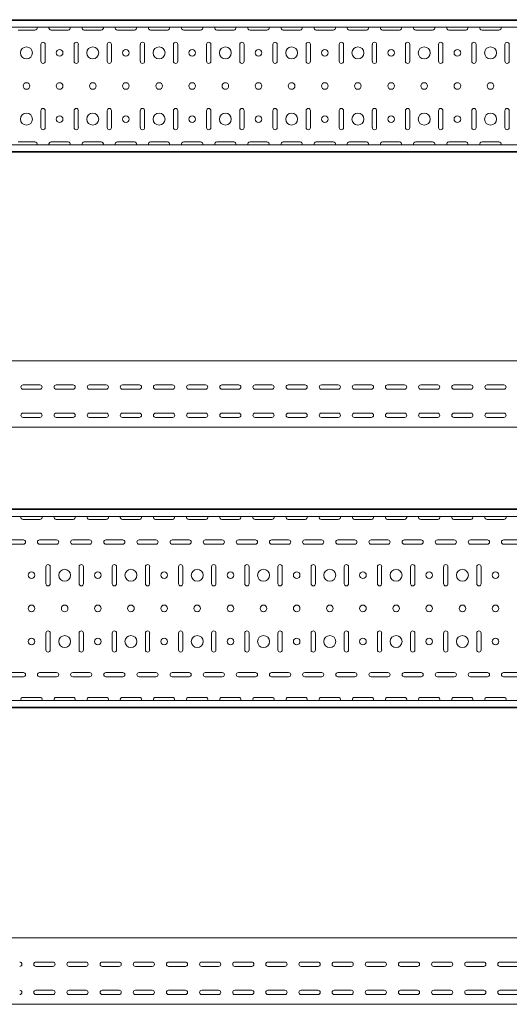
# Model space of a CAD drawing. Header units: millimetres. Extents: x -792 to 3872, y -6969 to -417.
# Tile 15 of 21: x 1583 to 2321, y -3363 to -1877. Entities that reach past the tile are written whole.
import ezdxf

# ---------------------------------------------------------------- set-up
doc = ezdxf.new("R2010")
doc.units = ezdxf.units.MM

msp = doc.modelspace()

# ---------------------------------------------------------------- linework, layer by layer
at = {"color": 7, "linetype": 'Continuous', "lineweight": 15}
for p, q in [((3867.9, -1877.5), (867.9, -1877.5)), ((3867.9, -1878.5), (867.9, -1878.5)), ((3864.9, -1888.7), (870.9, -1888.7)), ((1580.1, -1893.2), (1605.6, -1893.2)), ((1630.1, -1893.2), (1655.6, -1893.2)), ((1680.1, -1893.2), (1705.6, -1893.2)), ((1730.1, -1893.2), (1755.6, -1893.2)), ((1780.1, -1893.2), (1805.6, -1893.2)), ((1830.1, -1893.2), (1855.6, -1893.2)), ((1880.1, -1893.2), (1905.6, -1893.2)), ((1930.1, -1893.2), (1955.6, -1893.2)), ((1980.1, -1893.2), (2005.6, -1893.2)), ((2030.1, -1893.2), (2055.6, -1893.2)), ((2080.1, -1893.2), (2105.6, -1893.2)), ((2130.1, -1893.2), (2155.6, -1893.2)), ((2180.1, -1893.2), (2205.6, -1893.2)), ((2230.1, -1893.2), (2255.6, -1893.2)), ((2280.1, -1893.2), (2305.6, -1893.2)), ((1614.6, -1914.7), (1614.6, -1940.2)), ((1621.1, -1940.2), (1621.1, -1914.7)), ((1664.6, -1914.7), (1664.6, -1940.2)), ((1671.1, -1940.2), (1671.1, -1914.7)), ((1714.6, -1914.7), (1714.6, -1940.2)), ((1721.1, -1940.2), (1721.1, -1914.7)), ((1764.6, -1914.7), (1764.6, -1940.2)), ((1771.1, -1940.2), (1771.1, -1914.7)), ((1814.6, -1914.7), (1814.6, -1940.2)), ((1821.1, -1940.2), (1821.1, -1914.7)), ((1864.6, -1914.7), (1864.6, -1940.2)), ((1871.1, -1940.2), (1871.1, -1914.7)), ((1914.6, -1914.7), (1914.6, -1940.2)), ((1921.1, -1940.2), (1921.1, -1914.7)), ((1964.6, -1914.7), (1964.6, -1940.2)), ((1971.1, -1940.2), (1971.1, -1914.7)), ((2014.6, -1914.7), (2014.6, -1940.2)), ((2021.1, -1940.2), (2021.1, -1914.7)), ((2064.6, -1914.7), (2064.6, -1940.2)), ((2071.1, -1940.2), (2071.1, -1914.7)), ((2114.6, -1914.7), (2114.6, -1940.2)), ((2121.1, -1940.2), (2121.1, -1914.7)), ((2164.6, -1914.7), (2164.6, -1940.2)), ((2171.1, -1940.2), (2171.1, -1914.7)), ((2214.6, -1914.7), (2214.6, -1940.2)), ((2221.1, -1940.2), (2221.1, -1914.7)), ((2264.6, -1914.7), (2264.6, -1940.2)), ((2271.1, -1940.2), (2271.1, -1914.7)), ((2314.6, -1914.7), (2314.6, -1940.2)), ((2321.1, -1940.2), (2321.1, -1914.7)), ((1614.6, -2014.7), (1614.6, -2040.2)), ((1621.1, -2040.2), (1621.1, -2014.7)), ((1664.6, -2014.7), (1664.6, -2040.2)), ((1671.1, -2040.2), (1671.1, -2014.7)), ((1714.6, -2014.7), (1714.6, -2040.2)), ((1721.1, -2040.2), (1721.1, -2014.7)), ((1764.6, -2014.7), (1764.6, -2040.2)), ((1771.1, -2040.2), (1771.1, -2014.7)), ((1814.6, -2014.7), (1814.6, -2040.2)), ((1821.1, -2040.2), (1821.1, -2014.7)), ((1864.6, -2014.7), (1864.6, -2040.2)), ((1871.1, -2040.2), (1871.1, -2014.7)), ((1914.6, -2014.7), (1914.6, -2040.2)), ((1921.1, -2040.2), (1921.1, -2014.7)), ((1964.6, -2014.7), (1964.6, -2040.2)), ((1971.1, -2040.2), (1971.1, -2014.7)), ((2014.6, -2014.7), (2014.6, -2040.2)), ((2021.1, -2040.2), (2021.1, -2014.7)), ((2064.6, -2014.7), (2064.6, -2040.2)), ((2071.1, -2040.2), (2071.1, -2014.7)), ((2114.6, -2014.7), (2114.6, -2040.2)), ((2121.1, -2040.2), (2121.1, -2014.7)), ((2164.6, -2014.7), (2164.6, -2040.2)), ((2171.1, -2040.2), (2171.1, -2014.7)), ((2214.6, -2014.7), (2214.6, -2040.2)), ((2221.1, -2040.2), (2221.1, -2014.7)), ((2264.6, -2014.7), (2264.6, -2040.2)), ((2271.1, -2040.2), (2271.1, -2014.7)), ((2314.6, -2014.7), (2314.6, -2040.2)), ((2321.1, -2040.2), (2321.1, -2014.7)), ((1605.6, -2061.7), (1580.1, -2061.7)), ((1655.6, -2061.7), (1630.1, -2061.7)), ((1705.6, -2061.7), (1680.1, -2061.7)), ((1755.6, -2061.7), (1730.1, -2061.7)), ((1805.6, -2061.7), (1780.1, -2061.7)), ((1855.6, -2061.7), (1830.1, -2061.7)), ((1905.6, -2061.7), (1880.1, -2061.7)), ((1955.6, -2061.7), (1930.1, -2061.7)), ((2005.6, -2061.7), (1980.1, -2061.7)), ((2055.6, -2061.7), (2030.1, -2061.7)), ((2105.6, -2061.7), (2080.1, -2061.7)), ((2155.6, -2061.7), (2130.1, -2061.7)), ((2205.6, -2061.7), (2180.1, -2061.7)), ((2255.6, -2061.7), (2230.1, -2061.7)), ((2305.6, -2061.7), (2280.1, -2061.7)), ((867.9, -2076.5), (3867.9, -2076.5)), ((3867.9, -2077.5), (867.9, -2077.5)), ((3864.9, -2066.3), (870.9, -2066.3)), ((3825.5, -2392.3), (825.5, -2392.3)), ((1587.7, -2428.5), (1613.2, -2428.5)), ((1613.2, -2435), (1587.7, -2435)), ((1637.7, -2428.5), (1663.2, -2428.5)), ((1663.2, -2435), (1637.7, -2435)), ((1687.7, -2428.5), (1713.2, -2428.5)), ((1713.2, -2435), (1687.7, -2435)), ((1737.7, -2428.5), (1763.2, -2428.5)), ((1763.2, -2435), (1737.7, -2435)), ((1787.7, -2428.5), (1813.2, -2428.5)), ((1813.2, -2435), (1787.7, -2435)), ((1837.7, -2428.5), (1863.2, -2428.5)), ((1863.2, -2435), (1837.7, -2435)), ((1887.7, -2428.5), (1913.2, -2428.5)), ((1913.2, -2435), (1887.7, -2435)), ((1937.7, -2428.5), (1963.2, -2428.5)), ((1963.2, -2435), (1937.7, -2435)), ((1987.7, -2428.5), (2013.2, -2428.5)), ((2013.2, -2435), (1987.7, -2435)), ((2037.7, -2428.5), (2063.2, -2428.5)), ((2063.2, -2435), (2037.7, -2435)), ((2087.7, -2428.5), (2113.2, -2428.5)), ((2113.2, -2435), (2087.7, -2435)), ((2137.7, -2428.5), (2163.2, -2428.5)), ((2163.2, -2435), (2137.7, -2435)), ((2187.7, -2428.5), (2213.2, -2428.5)), ((2213.2, -2435), (2187.7, -2435)), ((2237.7, -2428.5), (2263.2, -2428.5)), ((2263.2, -2435), (2237.7, -2435)), ((2287.7, -2428.5), (2313.2, -2428.5)), ((2313.2, -2435), (2287.7, -2435)), ((1587.7, -2471), (1613.2, -2471)), ((1613.2, -2477.5), (1587.7, -2477.5)), ((1637.7, -2471), (1663.2, -2471)), ((1663.2, -2477.5), (1637.7, -2477.5)), ((1687.7, -2471), (1713.2, -2471)), ((1713.2, -2477.5), (1687.7, -2477.5)), ((1737.7, -2471), (1763.2, -2471)), ((1763.2, -2477.5), (1737.7, -2477.5)), ((1787.7, -2471), (1813.2, -2471)), ((1813.2, -2477.5), (1787.7, -2477.5)), ((1837.7, -2471), (1863.2, -2471)), ((1863.2, -2477.5), (1837.7, -2477.5)), ((1887.7, -2471), (1913.2, -2471)), ((1913.2, -2477.5), (1887.7, -2477.5)), ((1937.7, -2471), (1963.2, -2471)), ((1963.2, -2477.5), (1937.7, -2477.5)), ((1987.7, -2471), (2013.2, -2471)), ((2013.2, -2477.5), (1987.7, -2477.5)), ((2037.7, -2471), (2063.2, -2471)), ((2063.2, -2477.5), (2037.7, -2477.5)), ((2087.7, -2471), (2113.2, -2471)), ((2113.2, -2477.5), (2087.7, -2477.5)), ((2137.7, -2471), (2163.2, -2471)), ((2163.2, -2477.5), (2137.7, -2477.5)), ((2187.7, -2471), (2213.2, -2471)), ((2213.2, -2477.5), (2187.7, -2477.5)), ((2237.7, -2471), (2263.2, -2471)), ((2263.2, -2477.5), (2237.7, -2477.5)), ((2287.7, -2471), (2313.2, -2471)), ((2313.2, -2477.5), (2287.7, -2477.5)), ((3825.5, -2492.3), (825.5, -2492.3)), ((3825.5, -2615.6), (825.5, -2615.6)), ((3825.5, -2616.6), (825.5, -2616.6)), ((3822.5, -2626.8), (828.5, -2626.8)), ((1587.7, -2631.4), (1613.2, -2631.4)), ((1637.7, -2631.4), (1663.2, -2631.4)), ((1687.7, -2631.4), (1713.2, -2631.4)), ((1737.7, -2631.4), (1763.2, -2631.4)), ((1787.7, -2631.4), (1813.2, -2631.4)), ((1837.7, -2631.4), (1863.2, -2631.4)), ((1887.7, -2631.4), (1913.2, -2631.4)), ((1937.7, -2631.4), (1963.2, -2631.4)), ((1987.7, -2631.4), (2013.2, -2631.4)), ((2037.7, -2631.4), (2063.2, -2631.4)), ((2087.7, -2631.4), (2113.2, -2631.4)), ((2137.7, -2631.4), (2163.2, -2631.4)), ((2187.7, -2631.4), (2213.2, -2631.4)), ((2237.7, -2631.4), (2263.2, -2631.4)), ((2287.7, -2631.4), (2313.2, -2631.4)), ((1588.2, -2662.4), (1562.7, -2662.4)), ((1562.7, -2668.9), (1588.2, -2668.9)), ((1638.2, -2662.4), (1612.7, -2662.4)), ((1612.7, -2668.9), (1638.2, -2668.9)), ((1688.2, -2662.4), (1662.7, -2662.4)), ((1662.7, -2668.9), (1688.2, -2668.9)), ((1738.2, -2662.4), (1712.7, -2662.4)), ((1712.7, -2668.9), (1738.2, -2668.9)), ((1788.2, -2662.4), (1762.7, -2662.4)), ((1762.7, -2668.9), (1788.2, -2668.9)), ((1838.2, -2662.4), (1812.7, -2662.4)), ((1812.7, -2668.9), (1838.2, -2668.9)), ((1888.2, -2662.4), (1862.7, -2662.4)), ((1862.7, -2668.9), (1888.2, -2668.9)), ((1938.2, -2662.4), (1912.7, -2662.4)), ((1912.7, -2668.9), (1938.2, -2668.9)), ((1988.2, -2662.4), (1962.7, -2662.4)), ((1962.7, -2668.9), (1988.2, -2668.9)), ((2038.2, -2662.4), (2012.7, -2662.4)), ((2012.7, -2668.9), (2038.2, -2668.9)), ((2088.2, -2662.4), (2062.7, -2662.4)), ((2062.7, -2668.9), (2088.2, -2668.9)), ((2138.2, -2662.4), (2112.7, -2662.4)), ((2112.7, -2668.9), (2138.2, -2668.9)), ((2188.2, -2662.4), (2162.7, -2662.4)), ((2162.7, -2668.9), (2188.2, -2668.9)), ((2238.2, -2662.4), (2212.7, -2662.4)), ((2212.7, -2668.9), (2238.2, -2668.9)), ((2288.2, -2662.4), (2262.7, -2662.4)), ((2262.7, -2668.9), (2288.2, -2668.9)), ((2338.2, -2662.4), (2312.7, -2662.4)), ((2312.7, -2668.9), (2338.2, -2668.9)), ((1622.2, -2702.9), (1622.2, -2728.4)), ((1628.7, -2728.4), (1628.7, -2702.9)), ((1672.2, -2702.9), (1672.2, -2728.4)), ((1678.7, -2728.4), (1678.7, -2702.9)), ((1722.2, -2702.9), (1722.2, -2728.4)), ((1728.7, -2728.4), (1728.7, -2702.9)), ((1772.2, -2702.9), (1772.2, -2728.4)), ((1778.7, -2728.4), (1778.7, -2702.9)), ((1822.2, -2702.9), (1822.2, -2728.4)), ((1828.7, -2728.4), (1828.7, -2702.9)), ((1872.2, -2702.9), (1872.2, -2728.4)), ((1878.7, -2728.4), (1878.7, -2702.9)), ((1922.2, -2702.9), (1922.2, -2728.4)), ((1928.7, -2728.4), (1928.7, -2702.9)), ((1972.2, -2702.9), (1972.2, -2728.4)), ((1978.7, -2728.4), (1978.7, -2702.9)), ((2022.2, -2702.9), (2022.2, -2728.4)), ((2028.7, -2728.4), (2028.7, -2702.9)), ((2072.2, -2702.9), (2072.2, -2728.4)), ((2078.7, -2728.4), (2078.7, -2702.9)), ((2122.2, -2702.9), (2122.2, -2728.4)), ((2128.7, -2728.4), (2128.7, -2702.9)), ((2172.2, -2702.9), (2172.2, -2728.4)), ((2178.7, -2728.4), (2178.7, -2702.9)), ((2222.2, -2702.9), (2222.2, -2728.4)), ((2228.7, -2728.4), (2228.7, -2702.9)), ((2272.2, -2702.9), (2272.2, -2728.4)), ((2278.7, -2728.4), (2278.7, -2702.9)), ((1622.2, -2802.9), (1622.2, -2828.4)), ((1628.7, -2828.4), (1628.7, -2802.9)), ((1672.2, -2802.9), (1672.2, -2828.4)), ((1678.7, -2828.4), (1678.7, -2802.9)), ((1722.2, -2802.9), (1722.2, -2828.4)), ((1728.7, -2828.4), (1728.7, -2802.9)), ((1772.2, -2802.9), (1772.2, -2828.4)), ((1778.7, -2828.4), (1778.7, -2802.9)), ((1822.2, -2802.9), (1822.2, -2828.4)), ((1828.7, -2828.4), (1828.7, -2802.9)), ((1872.2, -2802.9), (1872.2, -2828.4)), ((1878.7, -2828.4), (1878.7, -2802.9)), ((1922.2, -2802.9), (1922.2, -2828.4)), ((1928.7, -2828.4), (1928.7, -2802.9)), ((1972.2, -2802.9), (1972.2, -2828.4)), ((1978.7, -2828.4), (1978.7, -2802.9)), ((2022.2, -2802.9), (2022.2, -2828.4)), ((2028.7, -2828.4), (2028.7, -2802.9)), ((2072.2, -2802.9), (2072.2, -2828.4)), ((2078.7, -2828.4), (2078.7, -2802.9)), ((2122.2, -2802.9), (2122.2, -2828.4)), ((2128.7, -2828.4), (2128.7, -2802.9)), ((2172.2, -2802.9), (2172.2, -2828.4)), ((2178.7, -2828.4), (2178.7, -2802.9)), ((2222.2, -2802.9), (2222.2, -2828.4)), ((2228.7, -2828.4), (2228.7, -2802.9)), ((2272.2, -2802.9), (2272.2, -2828.4)), ((2278.7, -2828.4), (2278.7, -2802.9)), ((1588.2, -2862.4), (1562.7, -2862.4)), ((1638.2, -2862.4), (1612.7, -2862.4)), ((1688.2, -2862.4), (1662.7, -2862.4)), ((1738.2, -2862.4), (1712.7, -2862.4)), ((1788.2, -2862.4), (1762.7, -2862.4)), ((1838.2, -2862.4), (1812.7, -2862.4)), ((1888.2, -2862.4), (1862.7, -2862.4)), ((1938.2, -2862.4), (1912.7, -2862.4)), ((1988.2, -2862.4), (1962.7, -2862.4)), ((2038.2, -2862.4), (2012.7, -2862.4)), ((2088.2, -2862.4), (2062.7, -2862.4)), ((2138.2, -2862.4), (2112.7, -2862.4)), ((2188.2, -2862.4), (2162.7, -2862.4)), ((2238.2, -2862.4), (2212.7, -2862.4)), ((2288.2, -2862.4), (2262.7, -2862.4)), ((2338.2, -2862.4), (2312.7, -2862.4)), ((1562.7, -2868.9), (1588.2, -2868.9)), ((1612.7, -2868.9), (1638.2, -2868.9)), ((1662.7, -2868.9), (1688.2, -2868.9)), ((1712.7, -2868.9), (1738.2, -2868.9)), ((1762.7, -2868.9), (1788.2, -2868.9)), ((1812.7, -2868.9), (1838.2, -2868.9)), ((1862.7, -2868.9), (1888.2, -2868.9)), ((1912.7, -2868.9), (1938.2, -2868.9)), ((1962.7, -2868.9), (1988.2, -2868.9)), ((2012.7, -2868.9), (2038.2, -2868.9)), ((2062.7, -2868.9), (2088.2, -2868.9)), ((2112.7, -2868.9), (2138.2, -2868.9)), ((2162.7, -2868.9), (2188.2, -2868.9)), ((2212.7, -2868.9), (2238.2, -2868.9)), ((2262.7, -2868.9), (2288.2, -2868.9)), ((2312.7, -2868.9), (2338.2, -2868.9)), ((3822.5, -2904.4), (828.5, -2904.4)), ((1613.2, -2899.9), (1587.7, -2899.9)), ((1663.2, -2899.9), (1637.7, -2899.9)), ((1713.2, -2899.9), (1687.7, -2899.9)), ((1763.2, -2899.9), (1737.7, -2899.9)), ((1813.2, -2899.9), (1787.7, -2899.9)), ((1863.2, -2899.9), (1837.7, -2899.9)), ((1913.2, -2899.9), (1887.7, -2899.9)), ((1963.2, -2899.9), (1937.7, -2899.9)), ((2013.2, -2899.9), (1987.7, -2899.9)), ((2063.2, -2899.9), (2037.7, -2899.9)), ((2113.2, -2899.9), (2087.7, -2899.9)), ((2163.2, -2899.9), (2137.7, -2899.9)), ((2213.2, -2899.9), (2187.7, -2899.9)), ((2263.2, -2899.9), (2237.7, -2899.9)), ((2313.2, -2899.9), (2287.7, -2899.9)), ((825.5, -2914.6), (3825.5, -2914.6)), ((3825.5, -2915.6), (825.5, -2915.6)), ((3844.9, -3262.9), (844.9, -3262.9)), ((1607.2, -3299.2), (1632.7, -3299.2)), ((1632.7, -3305.7), (1607.2, -3305.7)), ((1657.2, -3299.2), (1682.7, -3299.2)), ((1682.7, -3305.7), (1657.2, -3305.7)), ((1707.2, -3299.2), (1732.7, -3299.2)), ((1732.7, -3305.7), (1707.2, -3305.7)), ((1757.2, -3299.2), (1782.7, -3299.2)), ((1782.7, -3305.7), (1757.2, -3305.7)), ((1807.2, -3299.2), (1832.7, -3299.2)), ((1832.7, -3305.7), (1807.2, -3305.7)), ((1857.2, -3299.2), (1882.7, -3299.2)), ((1882.7, -3305.7), (1857.2, -3305.7)), ((1907.2, -3299.2), (1932.7, -3299.2)), ((1932.7, -3305.7), (1907.2, -3305.7)), ((1957.2, -3299.2), (1982.7, -3299.2)), ((1982.7, -3305.7), (1957.2, -3305.7)), ((2007.2, -3299.2), (2032.7, -3299.2)), ((2032.7, -3305.7), (2007.2, -3305.7)), ((2057.2, -3299.2), (2082.7, -3299.2)), ((2082.7, -3305.7), (2057.2, -3305.7)), ((2107.2, -3299.2), (2132.7, -3299.2)), ((2132.7, -3305.7), (2107.2, -3305.7)), ((2157.2, -3299.2), (2182.7, -3299.2)), ((2182.7, -3305.7), (2157.2, -3305.7)), ((2207.2, -3299.2), (2232.7, -3299.2)), ((2232.7, -3305.7), (2207.2, -3305.7)), ((2257.2, -3299.2), (2282.7, -3299.2)), ((2282.7, -3305.7), (2257.2, -3305.7)), ((2307.2, -3299.2), (2332.7, -3299.2)), ((2332.7, -3305.7), (2307.2, -3305.7)), ((1607.2, -3341.7), (1632.7, -3341.7)), ((1657.2, -3341.7), (1682.7, -3341.7)), ((1707.2, -3341.7), (1732.7, -3341.7)), ((1757.2, -3341.7), (1782.7, -3341.7)), ((1807.2, -3341.7), (1832.7, -3341.7)), ((1857.2, -3341.7), (1882.7, -3341.7)), ((1907.2, -3341.7), (1932.7, -3341.7)), ((1957.2, -3341.7), (1982.7, -3341.7)), ((2007.2, -3341.7), (2032.7, -3341.7)), ((2057.2, -3341.7), (2082.7, -3341.7)), ((2107.2, -3341.7), (2132.7, -3341.7)), ((2157.2, -3341.7), (2182.7, -3341.7)), ((2207.2, -3341.7), (2232.7, -3341.7)), ((2257.2, -3341.7), (2282.7, -3341.7)), ((2307.2, -3341.7), (2332.7, -3341.7)), ((1632.7, -3348.2), (1607.2, -3348.2)), ((1682.7, -3348.2), (1657.2, -3348.2)), ((1732.7, -3348.2), (1707.2, -3348.2)), ((1782.7, -3348.2), (1757.2, -3348.2)), ((1832.7, -3348.2), (1807.2, -3348.2)), ((1882.7, -3348.2), (1857.2, -3348.2)), ((1932.7, -3348.2), (1907.2, -3348.2)), ((1982.7, -3348.2), (1957.2, -3348.2)), ((2032.7, -3348.2), (2007.2, -3348.2)), ((2082.7, -3348.2), (2057.2, -3348.2)), ((2132.7, -3348.2), (2107.2, -3348.2)), ((2182.7, -3348.2), (2157.2, -3348.2)), ((2232.7, -3348.2), (2207.2, -3348.2)), ((2282.7, -3348.2), (2257.2, -3348.2)), ((2332.7, -3348.2), (2307.2, -3348.2)), ((3844.9, -3362.9), (844.9, -3362.9))]:
    msp.add_line(p, q, dxfattribs=at)
for centre, radius in [((1592.9, -1927.5), 9), ((1642.9, -1927.5), 5), ((1692.9, -1927.5), 9), ((1742.9, -1927.5), 5), ((1792.9, -1927.5), 9), ((1842.9, -1927.5), 5), ((1892.9, -1927.5), 9), ((1942.9, -1927.5), 5), ((1992.9, -1927.5), 9), ((2042.9, -1927.5), 5), ((2092.9, -1927.5), 9), ((2142.9, -1927.5), 5), ((2192.9, -1927.5), 9), ((2242.9, -1927.5), 5), ((2292.9, -1927.5), 9), ((1592.9, -1977.5), 5), ((1642.9, -1977.5), 5), ((1692.9, -1977.5), 5), ((1742.9, -1977.5), 5), ((1792.9, -1977.5), 5), ((1842.9, -1977.5), 5), ((1892.9, -1977.5), 5), ((1942.9, -1977.5), 5), ((1992.9, -1977.5), 5), ((2042.9, -1977.5), 5), ((2092.9, -1977.5), 5), ((2142.9, -1977.5), 5), ((2192.9, -1977.5), 5), ((2242.9, -1977.5), 5), ((2292.9, -1977.5), 5), ((1592.9, -2027.5), 9), ((1692.9, -2027.5), 9), ((1792.9, -2027.5), 9), ((1892.9, -2027.5), 9), ((1992.9, -2027.5), 9), ((2092.9, -2027.5), 9), ((2192.9, -2027.5), 9), ((2292.9, -2027.5), 9), ((1642.9, -2027.5), 5), ((1742.9, -2027.5), 5), ((1842.9, -2027.5), 5), ((1942.9, -2027.5), 5), ((2042.9, -2027.5), 5), ((2142.9, -2027.5), 5), ((2242.9, -2027.5), 5), ((1600.5, -2715.6), 5), ((1650.5, -2715.6), 9), ((1700.5, -2715.6), 5), ((1750.5, -2715.6), 9), ((1800.5, -2715.6), 5), ((1850.5, -2715.6), 9), ((1900.5, -2715.6), 5), ((1950.5, -2715.6), 9), ((2000.5, -2715.6), 5), ((2050.5, -2715.6), 9), ((2100.5, -2715.6), 5), ((2150.5, -2715.6), 9), ((2200.5, -2715.6), 5), ((2250.5, -2715.6), 9), ((2300.5, -2715.6), 5), ((1600.5, -2765.6), 5), ((1650.5, -2765.6), 5), ((1700.5, -2765.6), 5), ((1750.5, -2765.6), 5), ((1800.5, -2765.6), 5), ((1850.5, -2765.6), 5), ((1900.5, -2765.6), 5), ((1950.5, -2765.6), 5), ((2000.5, -2765.6), 5), ((2050.5, -2765.6), 5), ((2100.5, -2765.6), 5), ((2150.5, -2765.6), 5), ((2200.5, -2765.6), 5), ((2250.5, -2765.6), 5), ((2300.5, -2765.6), 5), ((1650.5, -2815.6), 9), ((1750.5, -2815.6), 9), ((1850.5, -2815.6), 9), ((1950.5, -2815.6), 9), ((2050.5, -2815.6), 9), ((2150.5, -2815.6), 9), ((2250.5, -2815.6), 9), ((1600.5, -2815.6), 5), ((1700.5, -2815.6), 5), ((1800.5, -2815.6), 5), ((1900.5, -2815.6), 5), ((2000.5, -2815.6), 5), ((2100.5, -2815.6), 5), ((2200.5, -2815.6), 5), ((2300.5, -2815.6), 5)]:
    msp.add_circle(centre, radius, dxfattribs=at)
for centre, start, end in [((1605.6, -1890), 270, 23.3521), ((1630.1, -1890), 156.6479, 270), ((1655.6, -1890), 270, 23.3521), ((1680.1, -1890), 156.6479, 270), ((1705.6, -1890), 270, 23.3521), ((1730.1, -1890), 156.6479, 270), ((1755.6, -1890), 270, 23.3521), ((1780.1, -1890), 156.6479, 270), ((1805.6, -1890), 270, 23.3521), ((1830.1, -1890), 156.6479, 270), ((1855.6, -1890), 270, 23.3521), ((1880.1, -1890), 156.6479, 270), ((1905.6, -1890), 270, 23.3521), ((1930.1, -1890), 156.6479, 270), ((1955.6, -1890), 270, 23.3521), ((1980.1, -1890), 156.6479, 270), ((2005.6, -1890), 270, 23.3521), ((2030.1, -1890), 156.6479, 270), ((2055.6, -1890), 270, 23.3521), ((2080.1, -1890), 156.6479, 270), ((2105.6, -1890), 270, 23.3521), ((2130.1, -1890), 156.6479, 270), ((2155.6, -1890), 270, 23.3521), ((2180.1, -1890), 156.6479, 270), ((2205.6, -1890), 270, 23.3521), ((2230.1, -1890), 156.6479, 270), ((2255.6, -1890), 270, 23.3521), ((2280.1, -1890), 156.6479, 270), ((2305.6, -1890), 270, 23.3521), ((1617.9, -1914.7), 0, 180), ((1667.9, -1914.7), 0, 180), ((1717.9, -1914.7), 0, 180), ((1767.9, -1914.7), 0, 180), ((1817.9, -1914.7), 0, 180), ((1867.9, -1914.7), 0, 180), ((1917.9, -1914.7), 0, 180), ((1967.9, -1914.7), 0, 180), ((2017.9, -1914.7), 0, 180), ((2067.9, -1914.7), 0, 180), ((2117.9, -1914.7), 0, 180), ((2167.9, -1914.7), 0, 180), ((2217.9, -1914.7), 0, 180), ((2267.9, -1914.7), 0, 180), ((2317.9, -1914.7), 0, 180), ((1617.9, -1940.2), 180, 0), ((1667.9, -1940.2), 180, 0), ((1717.9, -1940.2), 180, 0), ((1767.9, -1940.2), 180, 0), ((1817.9, -1940.2), 180, 0), ((1867.9, -1940.2), 180, 0), ((1917.9, -1940.2), 180, 0), ((1967.9, -1940.2), 180, 0), ((2017.9, -1940.2), 180, 0), ((2067.9, -1940.2), 180, 0), ((2117.9, -1940.2), 180, 0), ((2167.9, -1940.2), 180, 0), ((2217.9, -1940.2), 180, 0), ((2267.9, -1940.2), 180, 0), ((2317.9, -1940.2), 180, 0), ((1617.9, -2014.7), 0, 180), ((1667.9, -2014.7), 0, 180), ((1717.9, -2014.7), 0, 180), ((1767.9, -2014.7), 0, 180), ((1817.9, -2014.7), 0, 180), ((1867.9, -2014.7), 0, 180), ((1917.9, -2014.7), 0, 180), ((1967.9, -2014.7), 0, 180), ((2017.9, -2014.7), 0, 180), ((2067.9, -2014.7), 0, 180), ((2117.9, -2014.7), 0, 180), ((2167.9, -2014.7), 0, 180), ((2217.9, -2014.7), 0, 180), ((2267.9, -2014.7), 0, 180), ((2317.9, -2014.7), 0, 180), ((1617.9, -2040.2), 180, 0), ((1667.9, -2040.2), 180, 0), ((1717.9, -2040.2), 180, 0), ((1767.9, -2040.2), 180, 0), ((1817.9, -2040.2), 180, 0), ((1867.9, -2040.2), 180, 0), ((1917.9, -2040.2), 180, 0), ((1967.9, -2040.2), 180, 0), ((2017.9, -2040.2), 180, 0), ((2067.9, -2040.2), 180, 0), ((2117.9, -2040.2), 180, 0), ((2167.9, -2040.2), 180, 0), ((2217.9, -2040.2), 180, 0), ((2267.9, -2040.2), 180, 0), ((2317.9, -2040.2), 180, 0), ((1605.6, -2065), 336.6479, 90), ((1630.1, -2065), 90, 203.3521), ((1655.6, -2065), 336.6479, 90), ((1680.1, -2065), 90, 203.3521), ((1705.6, -2065), 336.6479, 90), ((1730.1, -2065), 90, 203.3521), ((1755.6, -2065), 336.6479, 90), ((1780.1, -2065), 90, 203.3521), ((1805.6, -2065), 336.6479, 90), ((1830.1, -2065), 90, 203.3521), ((1855.6, -2065), 336.6479, 90), ((1880.1, -2065), 90, 203.3521), ((1905.6, -2065), 336.6479, 90), ((1930.1, -2065), 90, 203.3521), ((1955.6, -2065), 336.6479, 90), ((1980.1, -2065), 90, 203.3521), ((2005.6, -2065), 336.6479, 90), ((2030.1, -2065), 90, 203.3521), ((2055.6, -2065), 336.6479, 90), ((2080.1, -2065), 90, 203.3521), ((2105.6, -2065), 336.6479, 90), ((2130.1, -2065), 90, 203.3521), ((2155.6, -2065), 336.6479, 90), ((2180.1, -2065), 90, 203.3521), ((2205.6, -2065), 336.6479, 90), ((2230.1, -2065), 90, 203.3521), ((2255.6, -2065), 336.6479, 90), ((2280.1, -2065), 90, 203.3521), ((2305.6, -2065), 336.6479, 90), ((1587.7, -2431.8), 90, 270), ((1613.2, -2431.8), 270, 90), ((1637.7, -2431.8), 90, 270), ((1663.2, -2431.8), 270, 90), ((1687.7, -2431.8), 90, 270), ((1713.2, -2431.8), 270, 90), ((1737.7, -2431.8), 90, 270), ((1763.2, -2431.8), 270, 90), ((1787.7, -2431.8), 90, 270), ((1813.2, -2431.8), 270, 90), ((1837.7, -2431.8), 90, 270), ((1863.2, -2431.8), 270, 90), ((1887.7, -2431.8), 90, 270), ((1913.2, -2431.8), 270, 90), ((1937.7, -2431.8), 90, 270), ((1963.2, -2431.8), 270, 90), ((1987.7, -2431.8), 90, 270), ((2013.2, -2431.8), 270, 90), ((2037.7, -2431.8), 90, 270), ((2063.2, -2431.8), 270, 90), ((2087.7, -2431.8), 90, 270), ((2113.2, -2431.8), 270, 90), ((2137.7, -2431.8), 90, 270), ((2163.2, -2431.8), 270, 90), ((2187.7, -2431.8), 90, 270), ((2213.2, -2431.8), 270, 90), ((2237.7, -2431.8), 90, 270), ((2263.2, -2431.8), 270, 90), ((2287.7, -2431.8), 90, 270), ((2313.2, -2431.8), 270, 90), ((1587.7, -2474.3), 90, 270), ((1613.2, -2474.3), 270, 90), ((1637.7, -2474.3), 90, 270), ((1663.2, -2474.3), 270, 90), ((1687.7, -2474.3), 90, 270), ((1713.2, -2474.3), 270, 90), ((1737.7, -2474.3), 90, 270), ((1763.2, -2474.3), 270, 90), ((1787.7, -2474.3), 90, 270), ((1813.2, -2474.3), 270, 90), ((1837.7, -2474.3), 90, 270), ((1863.2, -2474.3), 270, 90), ((1887.7, -2474.3), 90, 270), ((1913.2, -2474.3), 270, 90), ((1937.7, -2474.3), 90, 270), ((1963.2, -2474.3), 270, 90), ((1987.7, -2474.3), 90, 270), ((2013.2, -2474.3), 270, 90), ((2037.7, -2474.3), 90, 270), ((2063.2, -2474.3), 270, 90), ((2087.7, -2474.3), 90, 270), ((2113.2, -2474.3), 270, 90), ((2137.7, -2474.3), 90, 270), ((2163.2, -2474.3), 270, 90), ((2187.7, -2474.3), 90, 270), ((2213.2, -2474.3), 270, 90), ((2237.7, -2474.3), 90, 270), ((2263.2, -2474.3), 270, 90), ((2287.7, -2474.3), 90, 270), ((2313.2, -2474.3), 270, 90), ((1587.7, -2628.1), 156.6479, 270), ((1613.2, -2628.1), 270, 23.3521), ((1637.7, -2628.1), 156.6479, 270), ((1663.2, -2628.1), 270, 23.3521), ((1687.7, -2628.1), 156.6479, 270), ((1713.2, -2628.1), 270, 23.3521), ((1737.7, -2628.1), 156.6479, 270), ((1763.2, -2628.1), 270, 23.3521), ((1787.7, -2628.1), 156.6479, 270), ((1813.2, -2628.1), 270, 23.3521), ((1837.7, -2628.1), 156.6479, 270), ((1863.2, -2628.1), 270, 23.3521), ((1887.7, -2628.1), 156.6479, 270), ((1913.2, -2628.1), 270, 23.3521), ((1937.7, -2628.1), 156.6479, 270), ((1963.2, -2628.1), 270, 23.3521), ((1987.7, -2628.1), 156.6479, 270), ((2013.2, -2628.1), 270, 23.3521), ((2037.7, -2628.1), 156.6479, 270), ((2063.2, -2628.1), 270, 23.3521), ((2087.7, -2628.1), 156.6479, 270), ((2113.2, -2628.1), 270, 23.3521), ((2137.7, -2628.1), 156.6479, 270), ((2163.2, -2628.1), 270, 23.3521), ((2187.7, -2628.1), 156.6479, 270), ((2213.2, -2628.1), 270, 23.3521), ((2237.7, -2628.1), 156.6479, 270), ((2263.2, -2628.1), 270, 23.3521), ((2287.7, -2628.1), 156.6479, 270), ((2313.2, -2628.1), 270, 23.3521), ((1588.2, -2665.6), 270, 90), ((1612.7, -2665.6), 90, 270), ((1638.2, -2665.6), 270, 90), ((1662.7, -2665.6), 90, 270), ((1688.2, -2665.6), 270, 90), ((1712.7, -2665.6), 90, 270), ((1738.2, -2665.6), 270, 90), ((1762.7, -2665.6), 90, 270), ((1788.2, -2665.6), 270, 90), ((1812.7, -2665.6), 90, 270), ((1838.2, -2665.6), 270, 90), ((1862.7, -2665.6), 90, 270), ((1888.2, -2665.6), 270, 90), ((1912.7, -2665.6), 90, 270), ((1938.2, -2665.6), 270, 90), ((1962.7, -2665.6), 90, 270), ((1988.2, -2665.6), 270, 90), ((2012.7, -2665.6), 90, 270), ((2038.2, -2665.6), 270, 90), ((2062.7, -2665.6), 90, 270), ((2088.2, -2665.6), 270, 90), ((2112.7, -2665.6), 90, 270), ((2138.2, -2665.6), 270, 90), ((2162.7, -2665.6), 90, 270), ((2188.2, -2665.6), 270, 90), ((2212.7, -2665.6), 90, 270), ((2238.2, -2665.6), 270, 90), ((2262.7, -2665.6), 90, 270), ((2288.2, -2665.6), 270, 90), ((2312.7, -2665.6), 90, 270), ((1625.5, -2702.9), 0, 180), ((1675.5, -2702.9), 0, 180), ((1725.5, -2702.9), 0, 180), ((1775.5, -2702.9), 0, 180), ((1825.5, -2702.9), 0, 180), ((1875.5, -2702.9), 0, 180), ((1925.5, -2702.9), 0, 180), ((1975.5, -2702.9), 0, 180), ((2025.5, -2702.9), 0, 180), ((2075.5, -2702.9), 0, 180), ((2125.5, -2702.9), 0, 180), ((2175.5, -2702.9), 0, 180), ((2225.5, -2702.9), 0, 180), ((2275.5, -2702.9), 0, 180), ((1625.5, -2728.4), 180, 0), ((1675.5, -2728.4), 180, 0), ((1725.5, -2728.4), 180, 0), ((1775.5, -2728.4), 180, 0), ((1825.5, -2728.4), 180, 0), ((1875.5, -2728.4), 180, 0), ((1925.5, -2728.4), 180, 0), ((1975.5, -2728.4), 180, 0), ((2025.5, -2728.4), 180, 0), ((2075.5, -2728.4), 180, 0), ((2125.5, -2728.4), 180, 0), ((2175.5, -2728.4), 180, 0), ((2225.5, -2728.4), 180, 0), ((2275.5, -2728.4), 180, 0), ((1625.5, -2802.9), 0, 180), ((1675.5, -2802.9), 0, 180), ((1725.5, -2802.9), 0, 180), ((1775.5, -2802.9), 0, 180), ((1825.5, -2802.9), 0, 180), ((1875.5, -2802.9), 0, 180), ((1925.5, -2802.9), 0, 180), ((1975.5, -2802.9), 0, 180), ((2025.5, -2802.9), 0, 180), ((2075.5, -2802.9), 0, 180), ((2125.5, -2802.9), 0, 180), ((2175.5, -2802.9), 0, 180), ((2225.5, -2802.9), 0, 180), ((2275.5, -2802.9), 0, 180), ((1625.5, -2828.4), 180, 0), ((1675.5, -2828.4), 180, 0), ((1725.5, -2828.4), 180, 0), ((1775.5, -2828.4), 180, 0), ((1825.5, -2828.4), 180, 0), ((1875.5, -2828.4), 180, 0), ((1925.5, -2828.4), 180, 0), ((1975.5, -2828.4), 180, 0), ((2025.5, -2828.4), 180, 0), ((2075.5, -2828.4), 180, 0), ((2125.5, -2828.4), 180, 0), ((2175.5, -2828.4), 180, 0), ((2225.5, -2828.4), 180, 0), ((2275.5, -2828.4), 180, 0), ((1588.2, -2865.6), 270, 90), ((1612.7, -2865.6), 90, 270), ((1638.2, -2865.6), 270, 90), ((1662.7, -2865.6), 90, 270), ((1688.2, -2865.6), 270, 90), ((1712.7, -2865.6), 90, 270), ((1738.2, -2865.6), 270, 90), ((1762.7, -2865.6), 90, 270), ((1788.2, -2865.6), 270, 90), ((1812.7, -2865.6), 90, 270), ((1838.2, -2865.6), 270, 90), ((1862.7, -2865.6), 90, 270), ((1888.2, -2865.6), 270, 90), ((1912.7, -2865.6), 90, 270), ((1938.2, -2865.6), 270, 90), ((1962.7, -2865.6), 90, 270), ((1988.2, -2865.6), 270, 90), ((2012.7, -2865.6), 90, 270), ((2038.2, -2865.6), 270, 90), ((2062.7, -2865.6), 90, 270), ((2088.2, -2865.6), 270, 90), ((2112.7, -2865.6), 90, 270), ((2138.2, -2865.6), 270, 90), ((2162.7, -2865.6), 90, 270), ((2188.2, -2865.6), 270, 90), ((2212.7, -2865.6), 90, 270), ((2238.2, -2865.6), 270, 90), ((2262.7, -2865.6), 90, 270), ((2288.2, -2865.6), 270, 90), ((2312.7, -2865.6), 90, 270), ((1587.7, -2903.1), 90, 203.3521), ((1613.2, -2903.1), 336.6479, 90), ((1637.7, -2903.1), 90, 203.3521), ((1663.2, -2903.1), 336.6479, 90), ((1687.7, -2903.1), 90, 203.3521), ((1713.2, -2903.1), 336.6479, 90), ((1737.7, -2903.1), 90, 203.3521), ((1763.2, -2903.1), 336.6479, 90), ((1787.7, -2903.1), 90, 203.3521), ((1813.2, -2903.1), 336.6479, 90), ((1837.7, -2903.1), 90, 203.3521), ((1863.2, -2903.1), 336.6479, 90), ((1887.7, -2903.1), 90, 203.3521), ((1913.2, -2903.1), 336.6479, 90), ((1937.7, -2903.1), 90, 203.3521), ((1963.2, -2903.1), 336.6479, 90), ((1987.7, -2903.1), 90, 203.3521), ((2013.2, -2903.1), 336.6479, 90), ((2037.7, -2903.1), 90, 203.3521), ((2063.2, -2903.1), 336.6479, 90), ((2087.7, -2903.1), 90, 203.3521), ((2113.2, -2903.1), 336.6479, 90), ((2137.7, -2903.1), 90, 203.3521), ((2163.2, -2903.1), 336.6479, 90), ((2187.7, -2903.1), 90, 203.3521), ((2213.2, -2903.1), 336.6479, 90), ((2237.7, -2903.1), 90, 203.3521), ((2263.2, -2903.1), 336.6479, 90), ((2287.7, -2903.1), 90, 203.3521), ((2313.2, -2903.1), 336.6479, 90), ((1582.7, -3302.4), 270, 90), ((1607.2, -3302.4), 90, 270), ((1632.7, -3302.4), 270, 90), ((1657.2, -3302.4), 90, 270), ((1682.7, -3302.4), 270, 90), ((1707.2, -3302.4), 90, 270), ((1732.7, -3302.4), 270, 90), ((1757.2, -3302.4), 90, 270), ((1782.7, -3302.4), 270, 90), ((1807.2, -3302.4), 90, 270), ((1832.7, -3302.4), 270, 90), ((1857.2, -3302.4), 90, 270), ((1882.7, -3302.4), 270, 90), ((1907.2, -3302.4), 90, 270), ((1932.7, -3302.4), 270, 90), ((1957.2, -3302.4), 90, 270), ((1982.7, -3302.4), 270, 90), ((2007.2, -3302.4), 90, 270), ((2032.7, -3302.4), 270, 90), ((2057.2, -3302.4), 90, 270), ((2082.7, -3302.4), 270, 90), ((2107.2, -3302.4), 90, 270), ((2132.7, -3302.4), 270, 90), ((2157.2, -3302.4), 90, 270), ((2182.7, -3302.4), 270, 90), ((2207.2, -3302.4), 90, 270), ((2232.7, -3302.4), 270, 90), ((2257.2, -3302.4), 90, 270), ((2282.7, -3302.4), 270, 90), ((2307.2, -3302.4), 90, 270), ((1582.7, -3344.9), 270, 90), ((1607.2, -3344.9), 90, 270), ((1632.7, -3344.9), 270, 90), ((1657.2, -3344.9), 90, 270), ((1682.7, -3344.9), 270, 90), ((1707.2, -3344.9), 90, 270), ((1732.7, -3344.9), 270, 90), ((1757.2, -3344.9), 90, 270), ((1782.7, -3344.9), 270, 90), ((1807.2, -3344.9), 90, 270), ((1832.7, -3344.9), 270, 90), ((1857.2, -3344.9), 90, 270), ((1882.7, -3344.9), 270, 90), ((1907.2, -3344.9), 90, 270), ((1932.7, -3344.9), 270, 90), ((1957.2, -3344.9), 90, 270), ((1982.7, -3344.9), 270, 90), ((2007.2, -3344.9), 90, 270), ((2032.7, -3344.9), 270, 90), ((2057.2, -3344.9), 90, 270), ((2082.7, -3344.9), 270, 90), ((2107.2, -3344.9), 90, 270), ((2132.7, -3344.9), 270, 90), ((2157.2, -3344.9), 90, 270), ((2182.7, -3344.9), 270, 90), ((2207.2, -3344.9), 90, 270), ((2232.7, -3344.9), 270, 90), ((2257.2, -3344.9), 90, 270), ((2282.7, -3344.9), 270, 90), ((2307.2, -3344.9), 90, 270)]:
    msp.add_arc(centre, 3.25, start, end, dxfattribs=at)

doc.saveas('drawing.dxf')
